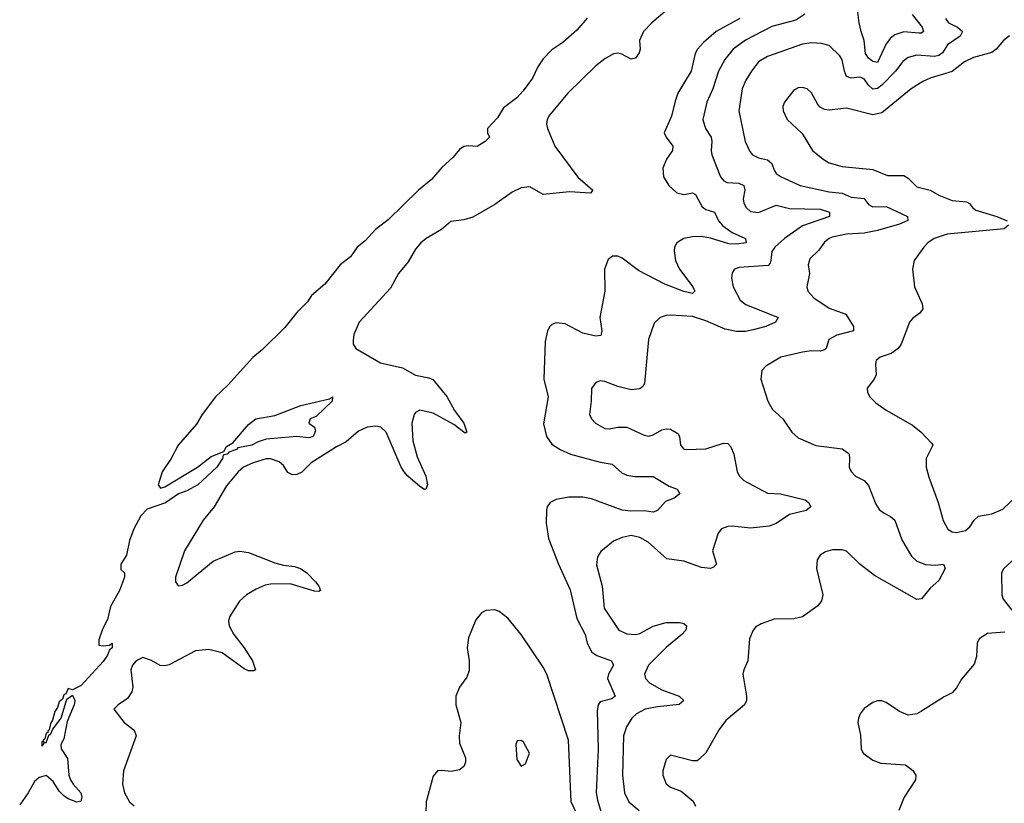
# Model space of a CAD drawing. Header units: inches. Extents: x 1550315 to 1685896, y 510706 to 640504.
# Tile 3 of 256: x 1552350 to 1556827, y 530743 to 534304. Entities that reach past the tile are written whole.
import ezdxf

# ---------------------------------------------------------------- set-up
doc = ezdxf.new("R2010")
doc.units = ezdxf.units.IN
doc.header["$MEASUREMENT"] = 0
doc.layers.add('B5553', color=7, linetype='Continuous')

msp = doc.modelspace()

# ---------------------------------------------------------------- linework, layer by layer
at = {"layer": 'B5553', "color": 5}
for points, elevation in [([(1556408.2, 534328.2), (1556453.8, 534270), (1556459.3, 534250), (1556450, 534242.7), (1556437.7, 534242.3), (1556370, 534248.8), (1556330, 534235), (1556310, 534219.5), (1556290, 534194.1), (1556250, 534109.9), (1556230, 534114.7), (1556209, 534129), (1556196.2, 534150), (1556190.4, 534210), (1556175.6, 534250), (1556167, 534290), (1556150, 534424.5)], 540), ([(1555295.3, 534350), (1555224.7, 534290), (1555185.8, 534250), (1555168.4, 534210), (1555171.6, 534170), (1555167.2, 534152.8), (1555150, 534128.8), (1555130, 534125.3), (1555088.2, 534148.2), (1555070, 534152.4), (1555050, 534149.4), (1555010, 534125.6), (1554970, 534094.4), (1554842.1, 533970), (1554759, 533870), (1554748.7, 533850), (1554745.5, 533830), (1554749.4, 533810), (1554783.5, 533730), (1554888.6, 533588.6), (1554955.5, 533530), (1554944.9, 533515.1), (1554850, 533521.7), (1554730, 533509.7), (1554670, 533544.8), (1554630, 533539.6), (1554590, 533520.9), (1554510, 533463.7), (1554410, 533407.4), (1554370, 533395.2), (1554310, 533387.6), (1554267.4, 533350), (1554198.9, 533310), (1554174.7, 533290), (1554150, 533261.7), (1554116, 533204), (1554072.3, 533150), (1554036, 533084), (1553892.9, 532930), (1553870, 532873.2), (1553866.1, 532846.1), (1553867, 532830), (1553878, 532810), (1553990, 532744.7), (1554090, 532721.8), (1554150, 532688.4), (1554210, 532677.1), (1554228.8, 532668.8), (1554291.8, 532591.8), (1554327.4, 532527.4), (1554370.2, 532470), (1554382.8, 532430), (1554374.9, 532425.1), (1554324.3, 532464.3), (1554230, 532515.5), (1554170, 532529), (1554150, 532518.7), (1554143.5, 532510), (1554133.4, 532470), (1554138, 532390), (1554157.1, 532317.1), (1554196.9, 532230), (1554204.9, 532190), (1554196, 532170), (1554190, 532168.3), (1554170, 532182.7), (1554114.6, 532230), (1554097.8, 532250), (1554085.2, 532270), (1554016.2, 532430), (1553992.2, 532452.2), (1553970, 532457.3), (1553930, 532452.9), (1553890, 532434.5), (1553834.3, 532385.7), (1553790, 532362.5), (1553675.8, 532290), (1553632.5, 532247.5), (1553610, 532237), (1553590, 532235.4), (1553570, 532246.2), (1553550, 532277.6), (1553530, 532294.7), (1553490, 532307.6), (1553470, 532307.6), (1553412.2, 532290), (1553368, 532270), (1553343.5, 532250), (1553290, 532186), (1553234, 532090), (1553184.6, 532030), (1553099.8, 531890), (1553058.9, 531770), (1553058.4, 531750), (1553070, 531730.7), (1553090, 531734.4), (1553110, 531744.6), (1553230, 531843.5), (1553330, 531885.2), (1553350.8, 531889.2), (1553390, 531882), (1553510, 531835.9), (1553550, 531825.4), (1553599.4, 531819.4), (1553627.3, 531810), (1553656.3, 531790), (1553694.8, 531750), (1553710.7, 531730), (1553718, 531710), (1553710, 531705.2), (1553690, 531706.3), (1553579.6, 531739.6), (1553490, 531738.5), (1553466.2, 531733.8), (1553424.7, 531715.3), (1553381.7, 531690), (1553350, 531661.3), (1553304.1, 531590), (1553299.8, 531570), (1553302, 531550), (1553323.2, 531510), (1553370.8, 531450), (1553409.1, 531390), (1553421.6, 531350), (1553415, 531345), (1553390, 531345.5), (1553370, 531354.5), (1553270, 531426.6), (1553210, 531441.1), (1553150, 531435.9), (1553030, 531372.1), (1553010, 531367.2), (1552989, 531369), (1552950, 531391.9), (1552910, 531404.7), (1552879.5, 531390), (1552863.1, 531370), (1552854.9, 531350), (1552864.9, 531270), (1552860.4, 531250), (1552840.6, 531219.4), (1552798, 531190), (1552778, 531170), (1552824.9, 531110), (1552870, 531075.5), (1552879.5, 531050), (1552821.6, 530890), (1552817.8, 530830), (1552827.3, 530790), (1552849, 530750), (1552870, 530731.6)], 480), ([(1554930, 534311.8), (1554883.2, 534256.8), (1554819.4, 534200.6), (1554770, 534167.7), (1554730, 534125.8), (1554705.5, 534090), (1554681.9, 534038.1), (1554639.6, 533980.4), (1554611.2, 533948.8), (1554550, 533903.2), (1554522.4, 533857.6), (1554477.6, 533810), (1554477.6, 533790), (1554485.5, 533770), (1554466.7, 533750), (1554430, 533728.3), (1554390, 533731.3), (1554370, 533727.3), (1554350, 533714.2), (1554321.4, 533678.6), (1554270, 533632.2), (1554222.2, 533577.8), (1554163.2, 533530), (1554025.4, 533394.6), (1553967.7, 533350), (1553921.5, 533298.5), (1553885.1, 533270), (1553853.7, 533226.3), (1553806.7, 533190), (1553737.6, 533102.4), (1553676.6, 533050), (1553658.4, 533021.6), (1553610, 532973.2), (1553555.1, 532904.9), (1553454.4, 532805.6), (1553410, 532769.2), (1553296.7, 532643.3), (1553239.6, 532590), (1553179.1, 532510), (1553154.1, 532465.9), (1553070, 532369.8), (1553039, 532310), (1552997.9, 532250), (1552978.9, 532190), (1552990, 532174.9), (1553010, 532181.8), (1553158.7, 532270), (1553221, 532319), (1553277.7, 532342.3), (1553290, 532364.9), (1553319.2, 532380.8), (1553390, 532464.9), (1553424, 532490), (1553510, 532505.7), (1553629, 532551), (1553758.6, 532581.4), (1553772, 532590), (1553771.3, 532570), (1553698.7, 532501.3), (1553671.3, 532490), (1553664.7, 532470), (1553690, 532452), (1553695.3, 532435.3), (1553684.7, 532410), (1553664.1, 532404.1), (1553610, 532409.5), (1553470, 532397.4), (1553434.2, 532385.8), (1553404.9, 532370), (1553342.3, 532357.7), (1553335.6, 532350), (1553301.1, 532338.9), (1553293.7, 532330), (1553275.3, 532324.7), (1553272.8, 532310), (1553246, 532270), (1553160.6, 532190), (1553110, 532163.4), (1553071.8, 532150), (1553012.4, 532107.6), (1552930, 532079.1), (1552901.5, 532050), (1552868.8, 531990), (1552850, 531937), (1552836.4, 531870), (1552809.4, 531830), (1552810, 531806), (1552826, 531790), (1552827.3, 531770), (1552804.4, 531710), (1552763, 531637), (1552750, 531578), (1552726, 531534), (1552710, 531486), (1552710, 531462), (1552730, 531458.8), (1552758, 531462), (1552770.9, 531470.9), (1552770.3, 531450), (1552759.1, 531440.9), (1552750, 531416), (1552730, 531386.6), (1552630, 531278), (1552590, 531258), (1552570, 531264), (1552559.5, 531240.5), (1552550, 531235.1), (1552544.6, 531215.4), (1552530, 531203.7), (1552522.2, 531177.8), (1552510, 531159.5), (1552499.5, 531120.5), (1552490, 531105.2), (1552483.9, 531076.1), (1552477.3, 531070), (1552477.3, 531062.7), (1552470, 531061.2), (1552464.4, 531035.6), (1552456, 531030), (1552458, 531022), (1552450, 531022), (1552450, 531002.8), (1552459, 531010), (1552461.2, 531018.8), (1552470, 531018.8), (1552484, 531056), (1552490, 531054.8), (1552500.5, 531079.5), (1552539.3, 531130), (1552563.7, 531216.3), (1552590, 531234), (1552600.7, 531210), (1552598.4, 531190), (1552565.2, 531114.8), (1552550, 531035.3), (1552537.1, 531010), (1552538, 530990), (1552566.7, 530946.7), (1552572.7, 530870), (1552581.3, 530850), (1552593, 530830), (1552628, 530790), (1552632.7, 530770), (1552627.3, 530752.7), (1552610, 530747.8), (1552570, 530763.5), (1552550, 530777.3), (1552530, 530797.4), (1552502.3, 530842.3), (1552470, 530869.7), (1552439.3, 530860.7), (1552418, 530842), (1552388.5, 530790), (1552350, 530736.2)], 460), ([(1555623.8, 534310), (1555517.1, 534250), (1555459.6, 534200.4), (1555431.8, 534170), (1555422, 534150), (1555402.7, 534070), (1555342.7, 533970), (1555330, 533934.5), (1555314.4, 533865.6), (1555280.8, 533790), (1555289.1, 533770), (1555320.2, 533730), (1555318, 533710), (1555290.9, 533670), (1555274.5, 533630), (1555277.2, 533590), (1555301.3, 533550), (1555338, 533518), (1555370, 533509.5), (1555410, 533517.1), (1555422.6, 533510), (1555453.5, 533453.5), (1555470, 533442), (1555509.5, 533429.5), (1555527.3, 533390), (1555546.7, 533366.7), (1555590, 533336.9), (1555650.7, 533310), (1555653.4, 533290), (1555610, 533283.6), (1555574.2, 533285.8), (1555491.7, 533311.7), (1555450, 533318.9), (1555410, 533317.9), (1555370, 533310.4), (1555338.6, 533290), (1555327.8, 533270), (1555326.1, 533253.9), (1555332.6, 533210), (1555350.1, 533170), (1555410.1, 533090), (1555419.6, 533070), (1555410, 533060.4), (1555370, 533068.1), (1555282.8, 533102.8), (1555164.1, 533164.1), (1555090, 533220.4), (1555070, 533229.7), (1555046, 533230), (1555025.4, 533214.6), (1555009.3, 533170.7), (1555011.1, 533070), (1554987.8, 532950), (1554996.5, 532890), (1554991.9, 532868.1), (1554970, 532865.1), (1554910, 532879.1), (1554830, 532921.3), (1554790, 532927), (1554770, 532919.3), (1554760.7, 532910), (1554750.4, 532889.6), (1554739, 532841), (1554733.4, 532670), (1554752.7, 532590), (1554731.9, 532468.1), (1554745.9, 532410), (1554770, 532375), (1554806.9, 532350), (1554855.3, 532330), (1554990, 532293.9), (1555043.8, 532283.8), (1555090, 532242.7), (1555110, 532234), (1555147.4, 532227.4), (1555230, 532228.4), (1555303.8, 532183.8), (1555339.5, 532170), (1555352.4, 532150), (1555325.7, 532130), (1555286.1, 532113.9), (1555250, 532073.8), (1555230, 532065.6), (1555190, 532072.7), (1555129.5, 532070.5), (1555090, 532074.5), (1554950, 532126.6), (1554910, 532134.7), (1554846.6, 532133.4), (1554790, 532124.2), (1554762.3, 532110), (1554749.2, 532090), (1554745.3, 532074.7), (1554744.1, 532015.9), (1554754, 531946), (1554800.1, 531830), (1554853.3, 531713.3), (1554883, 531583), (1554921.6, 531510), (1554930.1, 531470), (1554952.3, 531430), (1554974.2, 531414.2), (1555041.3, 531390), (1555050.2, 531370.2), (1555027.7, 531330), (1555023, 531310), (1555058.3, 531230), (1555041.8, 531218.2), (1554990, 531204.5), (1554980.1, 531190), (1554975.5, 531164.5), (1554980.9, 530990), (1554971.7, 530790), (1554977.4, 530757.4), (1555020.7, 530610)], 520), ([(1555919.8, 534330), (1555878.7, 534301.3), (1555770, 534273.3), (1555650, 534210.5), (1555594.7, 534170), (1555556.5, 534123.5), (1555527.4, 534070), (1555501, 533990), (1555474.4, 533930), (1555456.6, 533850), (1555467.7, 533810), (1555494.6, 533770), (1555497.5, 533750), (1555493.5, 533710), (1555497.5, 533690), (1555536.6, 533590), (1555551.2, 533571.2), (1555564.7, 533564.7), (1555620.6, 533560.6), (1555642.7, 533550), (1555647.1, 533530), (1555639.8, 533490), (1555643.2, 533470), (1555653.4, 533450), (1555673.1, 533433.1), (1555710, 533428.5), (1555790, 533461), (1555850, 533445.9), (1555990, 533443.6), (1556031.6, 533430), (1556032.4, 533410), (1555910, 533366.7), (1555827.2, 533310), (1555783.6, 533270), (1555769.6, 533250), (1555765.9, 533210), (1555762.5, 533197.5), (1555753.1, 533186.9), (1555622.2, 533177.8), (1555600.5, 533170), (1555590, 533153.2), (1555586.3, 533130), (1555594.3, 533090), (1555626.5, 533030), (1555652.4, 533010), (1555799.1, 532950), (1555786, 532930), (1555743, 532910), (1555685.7, 532894.3), (1555650, 532887.2), (1555610, 532886.3), (1555557.3, 532897.3), (1555470, 532935.5), (1555410, 532954.7), (1555310, 532961.7), (1555290, 532960.5), (1555262.8, 532950), (1555235.4, 532924.6), (1555209.1, 532850), (1555190.3, 532650), (1555183.1, 532636.9), (1555170, 532626.3), (1555130, 532622.6), (1555070, 532636.4), (1555010, 532660.5), (1554990, 532662.9), (1554970, 532655.1), (1554950, 532628), (1554949, 532570), (1554941.1, 532510), (1554950.4, 532490), (1554968.7, 532470), (1555010, 532446.3), (1555030, 532444.2), (1555070, 532451.8), (1555110, 532451.5), (1555190, 532415.3), (1555210, 532411.5), (1555230, 532416.9), (1555270, 532440.3), (1555290, 532444.9), (1555310, 532442.4), (1555342.8, 532422.8), (1555350.4, 532410), (1555354.9, 532370), (1555370, 532353), (1555382, 532350), (1555470, 532354), (1555550, 532379.5), (1555570, 532378.4), (1555583.6, 532363.6), (1555597.8, 532330), (1555612.6, 532250), (1555622.3, 532230), (1555642.6, 532210), (1555750, 532152.2), (1555810, 532149.2), (1555922, 532122), (1555937, 532110), (1555948, 532090), (1555926.5, 532073.5), (1555850, 532055.8), (1555790, 532014.8), (1555758.2, 532001.8), (1555673.1, 531993.1), (1555590, 532002.4), (1555570, 532001), (1555540.7, 531990), (1555525.5, 531970), (1555500.4, 531890), (1555518.7, 531830), (1555504.5, 531815.5), (1555490.8, 531810), (1555450, 531814.4), (1555370, 531843.2), (1555293.3, 531853.3), (1555208, 531930), (1555170, 531950.9), (1555130, 531959.7), (1555090, 531951.5), (1555050, 531934), (1554992.6, 531887.4), (1554976.9, 531863.1), (1554972.8, 531827.2), (1554998.2, 531730), (1555007.7, 531630), (1555074.4, 531530), (1555110, 531512.6), (1555150, 531510.2), (1555170, 531514.7), (1555230, 531547.3), (1555290, 531564.2), (1555350, 531564.2), (1555370, 531559.3), (1555382, 531550), (1555379.3, 531530), (1555361.3, 531510), (1555290, 531450.8), (1555209.2, 531370), (1555191.3, 531330), (1555195.8, 531310), (1555214.3, 531290), (1555270, 531259.2), (1555348, 531230), (1555370.2, 531209.8), (1555348.9, 531191.1), (1555250, 531181.2), (1555194, 531170), (1555154.7, 531150), (1555133.8, 531130), (1555109.3, 531090), (1555095.2, 531050), (1555091.6, 530870), (1555100.7, 530790), (1555119.7, 530750), (1555166.4, 530710)], 540), ([(1556560.2, 534310), (1556574, 534290), (1556614, 534270), (1556637.4, 534250), (1556625.8, 534230), (1556569.5, 534190), (1556546, 534154), (1556530, 534141), (1556510, 534137.1), (1556430, 534143.4), (1556390, 534132.8), (1556365.9, 534114.1), (1556332.3, 534070), (1556270, 534007.2), (1556250, 533990.9), (1556230, 533988.2), (1556210, 534006.6), (1556190, 534035), (1556170, 534042.9), (1556130, 534038.7), (1556110, 534046.5), (1556099.9, 534070), (1556090, 534122.4), (1556079.2, 534139.2), (1556030, 534186.4), (1555996.6, 534196.6), (1555950, 534199.2), (1555910, 534193.4), (1555750, 534137.2), (1555710, 534112.4), (1555676.8, 534070), (1555651.2, 534028.8), (1555634.8, 533990), (1555620.2, 533890), (1555648.5, 533750), (1555670, 533704.4), (1555682, 533690), (1555710, 533676.2), (1555750, 533666.9), (1555770.1, 533650.1), (1555780, 533620), (1555790, 533604.9), (1555812.4, 533590), (1555898.7, 533550), (1556030, 533521.9), (1556090, 533515.2), (1556130, 533497.2), (1556190, 533491), (1556210, 533464.7), (1556230, 533453.7), (1556290, 533454.8), (1556386.7, 533410), (1556388.3, 533391.7), (1556350, 533375.4), (1556250, 533345.6), (1556190, 533334.2), (1556110, 533329.9), (1556044.4, 533315.6), (1556030.4, 533310), (1556010, 533292.8), (1555983.1, 533256.9), (1555942.9, 533217.1), (1555935.3, 533190), (1555941.3, 533150), (1555928.9, 533090), (1555933.6, 533070), (1555960.3, 533040.3), (1556030, 532993.5), (1556105.9, 532965.9), (1556142, 532910), (1556140.7, 532890), (1556066, 532870), (1556028.5, 532850), (1556017.6, 532810), (1556010, 532803), (1555990, 532797.2), (1555950, 532798.8), (1555910, 532793.3), (1555810.2, 532769.8), (1555742, 532730), (1555724.9, 532710), (1555719.3, 532670), (1555752.2, 532570), (1555772.9, 532532.9), (1555820.3, 532490), (1555860.4, 532430), (1555890, 532403.1), (1555970, 532369.1), (1556090, 532354.4), (1556116, 532336), (1556121.3, 532330), (1556123.7, 532310), (1556121.3, 532270), (1556130.3, 532250.3), (1556150.6, 532230), (1556190, 532210.2), (1556210, 532187.6), (1556242.3, 532102.3), (1556258.5, 532078.5), (1556280.7, 532060.7), (1556310, 532046.4), (1556329, 532029), (1556360.4, 531940.4), (1556405.6, 531865.6), (1556430, 531844), (1556468.5, 531828.5), (1556514.2, 531825.8), (1556551, 531830), (1556558, 531810), (1556530, 531755.1), (1556490, 531720.7), (1556450, 531672.3), (1556430, 531669.6), (1556237.4, 531777.4), (1556170, 531829.7), (1556110, 531888.1), (1556090, 531895.2), (1556045.7, 531894.3), (1556013.8, 531886.2), (1555989.2, 531870.8), (1555975.8, 531850), (1555973.1, 531810), (1556002.4, 531690), (1555996.5, 531663.5), (1555979.6, 531640.4), (1555910, 531589.6), (1555870, 531581.3), (1555780.7, 531579.3), (1555721.7, 531558.3), (1555696.4, 531543.6), (1555684.9, 531530), (1555668.5, 531490), (1555661.1, 531390), (1555642.4, 531350), (1555638.4, 531330), (1555654.4, 531230), (1555654.2, 531210), (1555646.3, 531190), (1555560.3, 531119.7), (1555530, 531078.7), (1555470, 530972), (1555438.8, 530941.2), (1555430, 530936), (1555410, 530936), (1555310, 530962), (1555290, 530942), (1555274.4, 530890), (1555274.9, 530870), (1555290, 530831), (1555310, 530815.5), (1555358.3, 530798.3), (1555412.8, 530752.8), (1555422.8, 530730)], 560), ([(1556850, 534230.5), (1556823.8, 534210), (1556790, 534169.8), (1556770, 534155), (1556687.3, 534132.7), (1556646.8, 534113.2), (1556590, 534068.7), (1556490, 534038.7), (1556456.7, 534023.3), (1556404.2, 533990), (1556270, 533880.6), (1556230, 533871.2), (1556110, 533901.8), (1556030, 533893.3), (1556010, 533895.4), (1555990, 533906), (1555978.7, 533918.7), (1555950, 533972), (1555930, 533989.6), (1555910, 533996.3), (1555890, 533995.1), (1555870, 533984.5), (1555828.2, 533930), (1555820.4, 533910), (1555821.3, 533890), (1555839.5, 533850), (1555907.6, 533787.6), (1555954.6, 533710), (1556003.1, 533670), (1556030, 533654), (1556090, 533637.1), (1556230, 533623.2), (1556296.1, 533596.1), (1556370, 533595.3), (1556390, 533584.2), (1556430, 533544.3), (1556490, 533529.4), (1556530, 533507), (1556590, 533481.8), (1556655.7, 533475.8), (1556668.7, 533468.7), (1556682.2, 533450), (1556698.2, 533438.2), (1556793.4, 533410), (1556840.4, 533390)], 580), ([(1556846.7, 533370), (1556825.7, 533354.3), (1556567.7, 533330), (1556508.4, 533310), (1556478.7, 533290), (1556461.1, 533270), (1556417.6, 533210), (1556410.3, 533170), (1556418.3, 533090), (1556453.4, 533013.4), (1556456.5, 532990), (1556442.4, 532970), (1556411.7, 532948.3), (1556396.1, 532930), (1556358, 532830), (1556344.6, 532810), (1556313, 532787), (1556262, 532770), (1556245.1, 532754.9), (1556241.7, 532738.3), (1556244.2, 532690), (1556235.8, 532670), (1556203.8, 532630), (1556205.5, 532610), (1556215.5, 532590), (1556243.2, 532563.2), (1556290.5, 532530), (1556410, 532460.9), (1556448.5, 532430), (1556498, 532378), (1556501.6, 532370), (1556472.2, 532310), (1556472.3, 532270), (1556484.4, 532224.4), (1556526.3, 532110), (1556548.4, 532028.3), (1556570, 531989.1), (1556590, 531977.2), (1556610, 531973), (1556650, 531982.9), (1556670, 531999), (1556690.6, 532029.5), (1556710, 532047.8), (1556770, 532058.6), (1556819.7, 532080.3), (1556882.1, 532137.9)], 580), ([(1556879.4, 531860.6), (1556824.6, 531810), (1556814.3, 531790), (1556816, 531690), (1556822.6, 531670), (1556860.7, 531620.7)], 580), ([(1554880.5, 530700.5), (1554858.1, 530750), (1554845.6, 531030), (1554746.6, 531330), (1554730, 531361.5), (1554630, 531510.7), (1554570, 531583.5), (1554530, 531614.5), (1554510, 531621.5), (1554470, 531619.7), (1554450, 531607.8), (1554423.9, 531576.1), (1554390, 531495.1), (1554384.6, 531450), (1554393.7, 531390), (1554394, 531346), (1554383.5, 531316.5), (1554350.3, 531270), (1554332.8, 531230), (1554333.8, 531190), (1554355.2, 531110), (1554348.8, 531050), (1554350, 531016), (1554376.5, 530950), (1554377.7, 530930), (1554370.2, 530909.8), (1554350, 530894.3), (1554312.4, 530887.6), (1554270, 530892.2), (1554250.3, 530889.7), (1554230, 530866.6), (1554199, 530750), (1554197.4, 530697.4)], 520), ([(1556830, 531521.3), (1556750, 531514.5), (1556712.4, 531490), (1556703.7, 531470), (1556700.3, 531410), (1556690, 531375.1), (1556632.4, 531307.6), (1556610, 531267.6), (1556590, 531245.4), (1556553.2, 531226.8), (1556450, 531160.9), (1556430, 531149.4), (1556390, 531142.7), (1556350, 531159.3), (1556290, 531201.2), (1556270, 531209.2), (1556250, 531209.2), (1556230, 531201.2), (1556190, 531174), (1556171.3, 531150), (1556164.7, 531130), (1556161, 531110), (1556173.2, 531053.2), (1556175.5, 530990), (1556184.9, 530970), (1556230, 530939.3), (1556265.7, 530925.7), (1556377.4, 530917.4), (1556411.8, 530891.8), (1556424.9, 530870), (1556423, 530850), (1556372.4, 530770), (1556348.2, 530710)], 580)]:
    msp.add_lwpolyline(points, dxfattribs=dict(at, elevation=elevation))
at = {"layer": 'B5553', "color": 5, "elevation": 540}
msp.add_lwpolyline([(1554630, 531028), (1554612.7, 531027.3), (1554606, 531010), (1554610, 530942), (1554630, 530912), (1554650, 530922), (1554668, 530970), (1554640.4, 531020.4)], close=True, dxfattribs=at)

doc.saveas('drawing.dxf')
